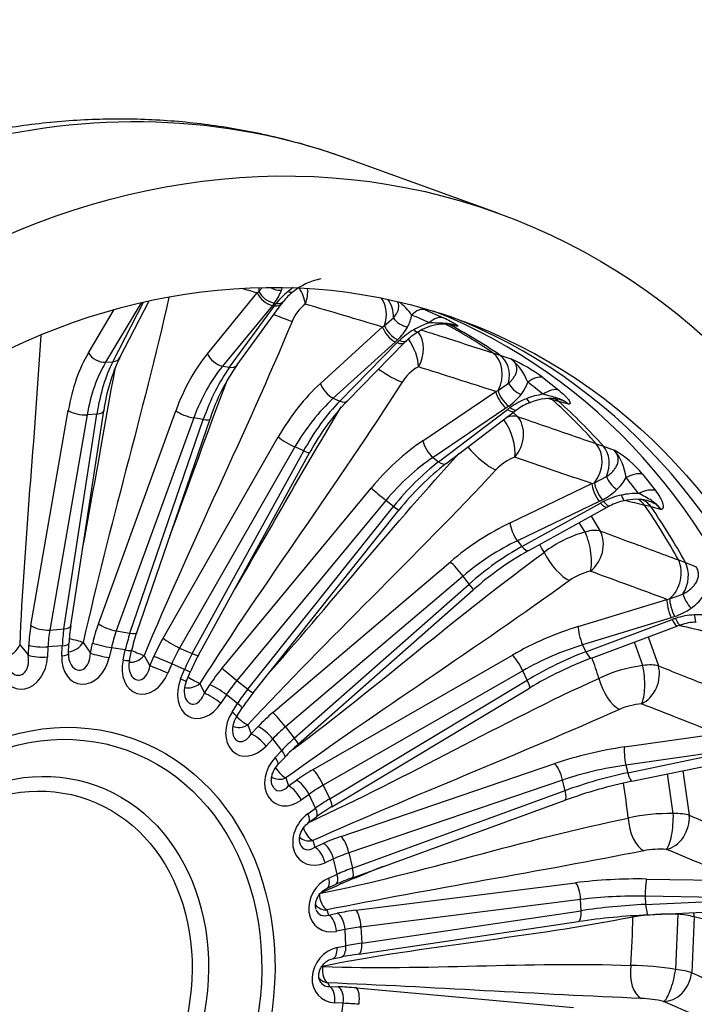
# Model space of a CAD drawing. Header units: millimetres. Extents: x 0 to 2970, y 0 to 2100.
# Tile 10 of 22: x 2062 to 2300, y 619 to 966. Entities that reach past the tile are written whole.
import ezdxf

# ---------------------------------------------------------------- set-up
doc = ezdxf.new("R2010")
doc.units = ezdxf.units.MM
doc.header["$LTSCALE"] = 10
doc.layers.add('CAP630B', color=7, linetype='Continuous')
doc.layers.add('Default', color=7, linetype='Continuous')

# ---------------------------------------------------------------- blocks, each defined once
blk = doc.blocks.new('SE1')
at = {"layer": 'CAP630B', "color": 7, "linetype": 'Continuous'}
for p, q in [((2230.58, 897.49), (2177.81, 916.57)), ((2145.95, 869.38), (2146.55, 869.89)), ((2146.55, 869.89), (2147.55, 871.01)), ((2095.1, 845.17), (2105.9, 866.11)), ((2097.61, 846.67), (2107.86, 866.55)), ((2128.39, 848.01), (2145.95, 869.38)), ((2086.55, 848.36), (2095.6, 863.52)), ((2105.1, 865.93), (2092.58, 844.97)), ((2151.3, 864.99), (2133.74, 843.62)), ((2136.17, 843.22), (2151.95, 864.88)), ((2138.82, 844.04), (2154.6, 865.7)), ((2151.95, 865.82), (2151.3, 864.99)), ((2205.06, 863.49), (2211.49, 860.64)), ((2190.74, 857.87), (2193.86, 860.58)), ((2168.18, 837.54), (2190.03, 857.4)), ((2190.03, 857.4), (2190.74, 857.87)), ((2216.03, 857.71), (2213.51, 858.45)), ((2214.47, 858.28), (2214.84, 858.18)), ((2195.37, 852.94), (2194.55, 852.16)), ((2194.55, 852.16), (2172.7, 832.31)), ((2174.95, 831.31), (2195.14, 851.9)), ((2177.64, 831.42), (2197.84, 852.01)), ((2228.77, 848.31), (2231.31, 847.48)), ((2231.31, 847.48), (2235.15, 846.19)), ((2092.58, 844.97), (2095.1, 845.17)), ((2133.74, 843.62), (2136.17, 843.22)), ((2246.41, 839.6), (2252.01, 835.19)), ((2229.86, 834.7), (2230.67, 835.1)), ((2230.67, 835.1), (2234.39, 837.61)), ((2172.7, 832.31), (2174.95, 831.31)), ((2204.21, 817.4), (2229.86, 834.7)), ((2252.03, 831.18), (2249.81, 831.77)), ((2066.29, 752.33), (2079.45, 828.01)), ((2233.43, 828.82), (2207.79, 811.52)), ((2209.74, 809.98), (2233.95, 828.41)), ((2234.4, 829.51), (2233.43, 828.82)), ((2255.4, 830.27), (2252.03, 831.18)), ((2086.08, 826.47), (2072.93, 750.78)), ((2077.9, 751.19), (2089.55, 826.75)), ((2080.3, 752.37), (2091.95, 827.93)), ((2089.55, 826.75), (2086.08, 826.47)), ((2090.04, 753.01), (2117.29, 827.94)), ((2123.61, 825.38), (2096.35, 750.45)), ((2101.16, 749.65), (2126.96, 824.83)), ((2103.54, 749.96), (2129.33, 825.14)), ((2126.96, 824.83), (2123.61, 825.38)), ((2212.36, 809.34), (2236.57, 827.77)), ((2236.03, 827.36), (2237.51, 825.88)), ((2112.78, 747.95), (2153.34, 818.71)), ((2159.17, 815.21), (2118.61, 744.44)), ((2162.27, 813.84), (2159.17, 815.21)), ((2265.19, 816.33), (2267.71, 815.45)), ((2267.71, 815.45), (2271.54, 814.07)), ((2123.05, 742.48), (2162.27, 813.84)), ((2125.25, 741.95), (2164.46, 813.31)), ((2207.79, 811.52), (2209.74, 809.98)), ((2264.59, 802.6), (2268.84, 804.76)), ((2281.47, 805.62), (2286.02, 799.84)), ((2133.54, 737.36), (2186.02, 800.73)), ((2234.89, 788.47), (2263.69, 802.28)), ((2263.69, 802.28), (2264.59, 802.6)), ((2191.21, 796.39), (2138.73, 733.02)), ((2142.61, 729.98), (2193.91, 794.27)), ((2193.91, 794.27), (2191.21, 796.39)), ((2266.25, 795.99), (2237.45, 782.18)), ((2239.03, 780.16), (2266.67, 795.45)), ((2241.43, 778.72), (2269.07, 794.02)), ((2267.35, 796.55), (2266.25, 795.99)), ((2284.51, 794.08), (2282.23, 794.65)), ((2287.95, 793.2), (2284.51, 794.08)), ((2144.48, 728.65), (2195.79, 792.94)), ((2263.38, 790.87), (2266.62, 785.61)), ((2261.31, 785.24), (2259.25, 788.58)), ((2237.45, 782.18), (2239.03, 780.16)), ((2151.4, 721.71), (2213.89, 774.77)), ((2294.09, 775.43), (2296.59, 774.49)), ((2296.59, 774.49), (2300.38, 773.04)), ((2218.33, 769.76), (2155.84, 716.7)), ((2220.52, 766.97), (2218.33, 769.76)), ((2158.97, 712.71), (2220.52, 766.97)), ((2160.38, 710.62), (2221.92, 764.88)), ((2291.02, 761.77), (2295.71, 763.45)), ((2258.87, 752.02), (2290.06, 761.57)), ((2290.06, 761.57), (2291.02, 761.77)), ((2292.77, 755.5), (2291.57, 755.1)), ((2291.57, 755.1), (2260.39, 745.55)), ((2261.54, 743.14), (2291.88, 754.46)), ((2263.56, 740.91), (2293.91, 752.23)), ((2072.93, 750.78), (2077.9, 751.19)), ((2096.35, 750.45), (2101.16, 749.65)), ((2283.47, 748.34), (2287.06, 738.15)), ((2062.36, 745.61), (2065.4, 741.88)), ((2065.4, 741.88), (2065.56, 745.42)), ((2072.29, 744.86), (2072.14, 741.32)), ((2077.33, 745.27), (2072.29, 744.86)), ((2077.17, 741.73), (2077.33, 745.27)), ((2079.53, 742.46), (2079.69, 746)), ((2084.69, 746.41), (2087.24, 742.64)), ((2087.24, 742.64), (2088.03, 746.16)), ((2260.39, 745.55), (2261.54, 743.14)), ((2281.55, 738.24), (2278.63, 746.53)), ((2094.63, 744.57), (2093.84, 741.06)), ((2099.51, 743.77), (2094.63, 744.57)), ((2098.72, 740.25), (2099.51, 743.77)), ((2100.96, 740.11), (2101.75, 743.62)), ((2106.12, 741.81), (2108.2, 738.12)), ((2108.2, 738.12), (2109.59, 741.46)), ((2118.61, 744.44), (2123.05, 742.48)), ((2165.58, 701.69), (2235.75, 741.98)), ((2115.87, 738.88), (2114.48, 735.54)), ((2120.37, 736.89), (2115.87, 738.88)), ((2118.98, 733.55), (2120.37, 736.89)), ((2120.96, 732.58), (2122.35, 735.92)), ((2239.35, 736.46), (2169.17, 696.18)), ((2240.93, 733.14), (2239.35, 736.46)), ((2125.71, 732.01), (2127.34, 728.51)), ((2127.34, 728.51), (2129.27, 731.52)), ((2138.73, 733.02), (2142.61, 729.98)), ((2171.44, 691.41), (2240.93, 733.14)), ((2135.07, 728.03), (2133.14, 725.01)), ((2139, 724.94), (2135.07, 728.03)), ((2172.21, 688.62), (2241.7, 730.35)), ((2137.07, 721.93), (2139, 724.94)), ((2138.64, 720.18), (2140.57, 723.2)), ((2142.59, 717.43), (2143.85, 714.24)), ((2143.85, 714.24), (2146.23, 716.79)), ((2155.84, 716.7), (2158.97, 712.71)), ((2275.12, 709.63), (2307.8, 714.33)), ((2151.41, 712.49), (2149.02, 709.93)), ((2154.59, 708.44), (2151.41, 712.49)), ((2152.2, 705.88), (2154.59, 708.44)), ((2308.29, 707.95), (2275.61, 703.25)), ((2276.27, 700.55), (2308.47, 707.23)), ((2153.22, 703.43), (2155.6, 705.98)), ((2175.46, 678.16), (2250.63, 703.78)), ((2277.76, 697.55), (2309.96, 704.23)), ((2275.61, 703.25), (2276.27, 700.55)), ((2292.32, 686.19), (2290.33, 700.15)), ((2295.71, 701.27), (2297.94, 685.59)), ((2156.04, 698.72), (2156.98, 695.92)), ((2156.98, 695.92), (2159.72, 697.91)), ((2253.34, 697.97), (2178.16, 672.36)), ((2254.24, 694.26), (2253.34, 697.97)), ((2164.15, 692.94), (2161.42, 690.95)), ((2166.45, 688.11), (2164.15, 692.94)), ((2169.17, 696.18), (2171.44, 691.41)), ((2179.46, 667.03), (2254.24, 694.26)), ((2179.43, 663.64), (2254.22, 690.87)), ((2163.71, 686.12), (2166.45, 688.11)), ((2164.01, 683.03), (2166.75, 685.02)), ((2165.46, 676.69), (2166.18, 674.36)), ((2166.18, 674.36), (2169.15, 675.69)), ((2178.16, 672.36), (2179.46, 667.03)), ((2172.75, 670.24), (2169.79, 668.91)), ((2174.07, 664.84), (2172.75, 670.24)), ((2171.1, 663.51), (2174.07, 664.84)), ((2180.61, 652.17), (2257.89, 661.85)), ((2282.93, 663.17), (2316.15, 662.64)), ((2170.51, 659.9), (2173.48, 661.23)), ((2259.69, 655.96), (2182.41, 646.28)), ((2259.88, 652.01), (2259.69, 655.96)), ((2282.45, 657.11), (2282.59, 654.25)), ((2315.68, 656.58), (2282.45, 657.11)), ((2282.59, 654.25), (2315.71, 655.82)), ((2170.45, 652.3), (2171.04, 650.5)), ((2182.68, 640.62), (2259.88, 652.01)), ((2283.39, 650.53), (2316.52, 652.11)), ((2171.04, 650.5), (2174.11, 651.12)), ((2181.7, 636.78), (2258.9, 648.18)), ((2293.15, 631.35), (2294, 650.77)), ((2299.64, 649.82), (2298.78, 630.21)), ((2176.84, 645.39), (2173.77, 644.77)), ((2177.11, 639.65), (2176.84, 645.39)), ((2182.41, 646.28), (2182.68, 640.62)), ((2174.04, 639.03), (2177.11, 639.65)), ((2172.39, 635.08), (2175.46, 635.7)), ((2170.78, 626.63), (2171.34, 625.38)), ((2171.34, 625.38), (2174.38, 625.26)), ((2180.81, 624.83), (2257.21, 618.02)), ((2176.22, 619.46), (2173.19, 619.58)), ((2175.44, 613.63), (2176.22, 619.46))]:
    blk.add_line(p, q, dxfattribs=at)
for centre, radius, start, end in [((2172.06, 853.59), 21.05, 100.3002, 129.8071), ((2138.32, 876.34), 17.22, 322.3511, 339.5432), ((2173.57, 848.78), 26.97, 128.3655, 141.1011), ((2146.15, 873.5), 8.89, 339.0242, 344.471), ((2168.82, 855.98), 17.17, 126.5722, 142.8083), ((2175.16, 846.93), 29.41, 124.2366, 128.5476), ((2160.83, 861.32), 7.61, 138.5902, 144.8549), ((2185.11, 851.48), 18.22, 33.7419, 53.4873), ((2170.68, 851.23), 23.17, 141.324, 143.9179), ((2171.42, 854.12), 14.23, 127.0441, 158.4887), ((2140.49, 706.53), 169.73, 67.6367, 68.0119), ((2188.91, 863.13), 11.45, 329.881, 352.2857), ((2181.39, 867.33), 20.06, 314.1698, 330.2975), ((2214.98, 832.19), 27.97, 119.9661, 132.881), ((2215.03, 832.27), 27.92, 107.8525, 120.1407), ((2212.01, 841.31), 17.15, 81.7566, 123.0608), ((2213.34, 834.04), 25.49, 133.0051, 135.5344), ((2203.96, 846.19), 8.44, 130.3016, 136.4851), ((2210.67, 840.49), 17.17, 117.7675, 134.9977), ((2153.56, 819.56), 62.18, 154.1492, 172.2606), ((2211.53, 792.93), 58.26, 53.2299, 66.0808), ((2224, 831.88), 18.14, 19.6777, 52.0634), ((2197.91, 802.55), 72.2, 144.9296, 161.7731), ((2210.34, 829.5), 15.88, 118.9987, 147.8782), ((2227.76, 842.43), 14.04, 321.4544, 341.5713), ((2221.37, 847.42), 22.15, 306.04, 321.6543), ((2250.88, 806.04), 28.06, 111.3695, 124.7027), ((2250.25, 807.88), 26.12, 98.2428, 111.5439), ((2248.81, 815.56), 16.68, 77.8255, 113.7951), ((-3855.49, -23089.88), 24688.46, 75.682586, 75.686737), ((2237.78, 773.8), 83.29, 136.2222, 151.6771), ((2250.2, 807.06), 26.83, 124.7461, 127.275), ((2242.1, 820.75), 8.93, 122.0347, 128.2425), ((2247.72, 814.6), 17.17, 109.1574, 127.0178), ((2242.92, 794.97), 17.8, 110.9355, 137.0058), ((2253.61, 782.92), 35.94, 39.1619, 60.0751), ((2257.13, 802.13), 18.72, 7.0284, 39.6514), ((2271.04, 733.45), 95.93, 127.7151, 141.6737), ((2261.49, 811.97), 16.09, 313.1082, 332.0189), ((2256.4, 817.32), 23.48, 297.8042, 313.2682), ((2280, 771.37), 27.53, 102.5054, 116.4098), ((2279.39, 774.38), 24.45, 88.3497, 102.6407), ((2279.91, 771.52), 27.35, 116.3863, 118.9566), ((2274.1, 785.2), 10.15, 114.0378, 119.7104), ((2278.11, 779.74), 16.8, 100.2901, 118.8943), ((2279.18, 780.77), 16.01, 76.383, 104.724), ((2272.06, 745.38), 41.28, 105.0966, 127.544), ((2295.89, 681.3), 111.62, 119.2059, 131.5075), ((2267.62, 751.64), 20.35, 102.7895, 125.622), ((2288.52, 772.97), 17.64, 304.7753, 322.9932), ((2284.76, 778.28), 24.15, 289.3584, 304.9073), ((2301.26, 729.49), 26.68, 93.3533, 107.901), ((2301.09, 733.29), 22.88, 78.1707, 93.4789), ((2138.63, 743.49), 58.99, 171.345, 177.5593), ((2301.41, 728.91), 27.27, 107.8228, 110.4609), ((2297.47, 743.08), 9.81, 105.3049, 111.2997), ((2300.59, 737.31), 16.24, 91.1487, 110.5284), ((2160.65, 730.43), 60.36, 161.1228, 167.3774), ((2085.71, 741.87), 6.21, 174.5436, 212.1777), ((2179.83, 711.98), 62.27, 151.2342, 157.3945), ((2107.69, 738.24), 6.98, 164.4921, 206.4447), ((2310.6, 615.55), 133.89, 110.5681, 120.9714), ((2287.45, 689.38), 49.22, 96.8787, 115.637), ((2127.64, 729.36), 7.42, 154.295, 201.0447), ((2195.06, 688.26), 64.72, 141.3944, 147.3376), ((2283.09, 700.53), 24.35, 94.5544, 113.5426), ((2144.93, 715.73), 7.71, 144.6798, 195.3521), ((2205.54, 659.31), 68.36, 131.3566, 136.9351), ((2312.64, 529.67), 171.46, 101.7351, 109.9204), ((2210.66, 624.42), 74.84, 120.916, 125.9284), ((2290.77, 622.3), 63.91, 88.6103, 102.9496), ((2287.81, 641.88), 31.79, 86.2628, 100.6909), ((2209.5, 580.69), 88.23, 109.9261, 114.0995), ((2295.21, 399.18), 251.63, 92.6915, 98.2952), ((2291.42, 562.17), 88.64, 88.3272, 98.6384), ((2292.78, 626.3), 24.5, 73.7443, 87.1348), ((2199.23, 517), 121.06, 98.3258, 101.326), ((2276.53, 533.8), 98.96, 80.3325, 89.525), ((2278.57, 571.61), 49.6, 77.9597, 87.1427)]:
    blk.add_arc(centre, radius, start, end, dxfattribs=at)
for centre, major_axis, ratio, start_param, end_param in [((2070.72, 620.33), (107.09, 296.24), 0.827748, 0, 3.141593), ((5835.84, -686.32), (-5372.11, 1865.54), 0.06405, -0.791629, -0.790163), ((2138.51, 870.51), (-2.68, -9.63), 0.800227, 1.727256, 1.863761), ((2150.56, 869.58), (4, -3), 0.589872, 3.965182, 5.452362), ((2153.06, 874.08), (4.71, -1.67), 0.719135, 4.428074, 5.251466), ((2155.44, 873.69), (-3.12, 3.91), 0.388821, 2.437613, 3.149795), ((2155.56, 868.72), (5.74, -8.19), 0.562984, 0.817252, 1.484634), ((2155.56, 868.72), (2.84, 9.59), 0.795459, 4.608141, 5.171353), ((2149.91, 868.75), (3.86, -3.18), 0.561959, 3.948293, 5.478046), ((2151.2, 869.48), (-3.9, 3.12), 0.570554, 2.328945, 3.148626), ((2183.23, 860.5), (-2.85, -9.58), 0.795493, 1.532798, 2.609531), ((2185.71, 859.74), (2.99, 9.54), 0.796012, 5.04236, 5.808178), ((2109.48, 606.32), (93.47, 258.55), 0.827748, 3.164791, 6.259987), ((2150.56, 868.65), (-4.04, 2.94), 0.598029, 2.302502, 3.141593), ((5814.38, -753.79), (-5341.95, 1960.29), 0.064561, -0.80169, -0.794744), ((2201.83, 855.1), (3.48, 8.3), 0.550225, 0.054401, 0.929393), ((2116.39, 603.82), (-93.52, -258.71), 0.827748, 0.016577, 3.125015), ((2150.89, 862.58), (9.23, -3.85), 0.032399, -1.45785, -0.647299), ((2197.94, 861), (4.37, -2.42), 0.633078, 3.974283, 5.23938), ((1994.67, 659.48), (273.7, 142.78), 0.606188, 0.434618, 0.466156), ((2208.05, 852.35), (3.8, 8.16), 0.569876, 0.076378, 0.95137), ((2193.67, 855.77), (3.36, -3.7), 0.469965, 3.893212, 5.422966), ((2194.49, 856.55), (3.52, -3.55), 0.498119, 3.91465, 5.40183), ((2200.14, 860.03), (-2.5, 4.33), 0.299486, 2.364444, 3.148743), ((2196.32, 848.48), (3.04, 9.53), 0.791997, 4.415221, 5.785225), ((2093.32, 612.16), (93.19, 257.78), 0.827748, 6.074045, 6.160272), ((2095.62, 611.33), (93.23, 257.91), 0.827748, 6.073167, 6.168215), ((2195.08, 856.29), (-3.41, 3.66), 0.478609, 2.275188, 3.148358), ((2196.32, 848.48), (4.64, -8.86), 0.485062, 0.730924, 1.862906), ((2194.27, 855.51), (-3.57, 3.5), 0.506394, 2.253448, 3.141593), ((2109.75, 806.86), (-5.3, 54.75), 0.568203, 0.65729, 1.119727), ((2090.65, 848.75), (4.29, -2.56), 0.651837, 3.987157, 5.516911), ((2093.16, 848.96), (-4.44, 2.29), 0.685973, 2.333827, 3.141593), ((2145.54, 806.29), (8.62, 54.32), 0.598021, 0.794881, 1.257317), ((2132.35, 847.38), (3.86, -3.18), 0.561959, 3.948293, 5.478046), ((2224.02, 839.63), (-3.05, -9.52), 0.792093, 1.339844, 2.901225), ((2226.5, 838.82), (3.18, 9.48), 0.793627, 4.848868, 6.053351), ((2113.85, 807.25), (-4.9, 49.76), 0.57252, 0.656275, 1.118711), ((2112.53, 807.15), (-3.32, 49.89), 0.477114, 0.673069, 1.135505), ((2149.5, 805.66), (7.8, 49.39), 0.602355, 0.794397, 1.256833), ((2148.22, 805.87), (8.5, 49.27), 0.506924, 0.802351, 1.264788), ((2134.78, 846.98), (-4.04, 2.94), 0.598029, 2.302502, 3.141593), ((2190.57, 843.03), (8.42, -5.39), 0.148156, 4.568302, 5.651779), ((5781.69, -816.28), (-5296.04, 2048.19), 0.062794, -0.811686, -0.80474), ((2241.83, 831.99), (5.41, 7.19), 0.533078, 0.191941, 1.066933), ((2179.53, 797.06), (22.39, 50.24), 0.603542, 0.941809, 1.404246), ((2171.83, 835.92), (3.36, -3.7), 0.469965, 3.893212, 5.422966), ((2233.99, 832.84), (2.97, -4.02), 0.407049, 3.849868, 5.337049), ((2238.33, 837.01), (3.95, -3.06), 0.540792, 3.940463, 5.205561), ((1996.3, 658.49), (291.16, 121.05), 0.643401, 0.330067, 0.361605), ((2247.25, 827.73), (5.71, 6.96), 0.549077, 0.214757, 1.089749), ((2183.17, 795.43), (20.37, 45.66), 0.607879, 0.941998, 1.404434), ((2233.02, 832.15), (2.8, -4.15), 0.379878, 3.824529, 5.354283), ((2240.25, 835.5), (-1.82, 4.66), 0.218501, 2.279407, 3.145439), ((2244.29, 823.7), (-2.49, -9.69), 0.848699, 2.737191, 2.85994), ((2093.32, 612.16), (93.19, 257.78), 0.827748, 5.864606, 5.957897), ((2246.47, 823.12), (-2.64, -9.65), 0.85025, 2.750906, 3.011237), ((2083.54, 828.41), (4.93, -0.86), 0.358668, 3.795088, 5.314647), ((2181.99, 795.96), (20.12, 45.77), 0.512443, 0.938899, 1.401336), ((2174.07, 834.92), (-3.57, 3.5), 0.506394, 2.253448, 3.141593), ((2233.54, 831.74), (-3.03, 3.98), 0.415072, 2.189919, 3.141593), ((2234.5, 832.44), (-2.85, 4.11), 0.388201, 2.207648, 3.148479), ((2095.62, 611.33), (93.23, 257.91), 0.827748, 5.863728, 5.958775), ((2087.01, 828.69), (-4.94, 0.76), 0.36999, 2.166083, 3.139956), ((2121.25, 827.32), (4.7, -1.71), 0.247315, 3.805714, 5.325272), ((2124.61, 826.76), (-4.73, 1.62), 0.259279, 2.179052, 3.140093), ((2231.49, 818.3), (3.45, -9.39), 0.412448, 0.63612, 2.181283), ((2231.49, 818.3), (7.37, 6.76), 0.514887, 0.298054, 0.8748), ((2231.49, 818.3), (3.24, 9.46), 0.79002, 4.223268, 5.860052), ((2156.98, 817.09), (4.34, -2.49), 0.132598, 3.795241, 5.314799), ((2210.24, 779.57), (34.5, 42.83), 0.584514, 1.085081, 1.547517), ((2207.37, 814.85), (2.8, -4.15), 0.379878, 3.824529, 5.354283), ((2224.83, 813.82), (7.31, -6.82), 0.257437, 4.24726, 5.688712), ((2259.11, 808.82), (-3.25, -9.46), 0.790175, 1.147835, 2.709216), ((2261.58, 807.96), (-3.37, -9.42), 0.792669, 1.514388, 2.718871), ((2160.08, 815.72), (-4.38, 2.41), 0.144681, 2.170716, 3.141593), ((2213.41, 777.02), (31.42, 38.9), 0.588839, 1.085886, 1.548322), ((5739.23, -871.08), (-5236.25, 2125.71), 0.058773, -0.821378, -0.814432), ((2212.38, 777.83), (30.46, 39.65), 0.493421, 1.072616, 1.535053), ((2209.33, 813.32), (-3.03, 3.98), 0.415072, 2.189919, 3.141593), ((2272.47, 803.16), (3.46, -3.61), 0.446308, 3.889606, 5.154704), ((2275.74, 799.12), (6.95, 5.71), 0.49218, 0.316929, 1.19192), ((1997.69, 657.11), (306.18, 95.64), 0.678637, 0.236798, 0.268336), ((2189.18, 798.18), (3.85, -3.19), 0.01953, 3.765089, 5.284648), ((2266.23, 798.93), (2.16, -4.51), 0.295633, 3.743866, 5.27362), ((2267.33, 799.49), (2.36, -4.41), 0.320644, 3.772683, 5.259863), ((2280.14, 793.53), (7.19, 5.41), 0.504733, 0.338517, 1.213509), ((2274.02, 801.18), (-1.08, 4.88), 0.149404, 2.183773, 3.148422), ((2277.76, 787.37), (-2.51, -9.68), 0.844832, 2.53026, 3.062658), ((2191.88, 796.06), (-3.91, 3.12), 0.031204, 2.142595, 3.141593), ((2266.65, 798.39), (-2.42, 4.37), 0.328055, 2.113842, 3.141593), ((2267.74, 798.96), (-2.22, 4.48), 0.30328, 2.128008, 3.148954), ((2275.53, 787.93), (-2.37, -9.71), 0.842323, 2.518188, 2.880296), ((2093.32, 612.16), (93.19, 257.78), 0.827748, 5.655166, 5.748458), ((2095.62, 611.33), (93.23, 257.91), 0.827748, 5.654288, 5.749335), ((2236.34, 754.58), (-43.89, -33.16), 0.541798, 4.354542, 4.816979), ((2237.42, 785.12), (2.16, -4.51), 0.295633, 3.743866, 5.27362), ((2259.53, 779.51), (8.71, 4.92), 0.457273, 0.409222, 1.118933), ((2259.53, 779.51), (2.16, -9.76), 0.348315, 0.533699, 2.118891), ((2259.53, 779.51), (3.45, 9.39), 0.789616, 4.031728, 5.668511), ((2238.88, 751.23), (39.96, 30.07), 0.546104, 1.214152, 1.676588), ((2238.05, 752.29), (-38.73, -31.63), 0.450714, 4.3358, 4.798236), ((2239.01, 783.1), (-2.42, 4.37), 0.328055, 2.113842, 3.141593), ((2061.44, 623.68), (86.72, 239.91), 0.827748, -0.615515, -0.601453), ((2252.18, 776.21), (5.88, -8.09), 0.355468, 4.229349, 5.747785), ((2216.43, 771.42), (3.24, -3.81), 0.086946, 1.047728, 2.567287), ((2286.95, 769.42), (-3.46, -9.38), 0.789825, 0.95622, 2.517601), ((2289.4, 768.5), (-3.56, -9.34), 0.793179, 1.321582, 2.526065), ((5688.82, -915.79), (-5164.92, 2189.73), 0.052553, -0.830513, -0.823568), ((2218.62, 768.63), (-3.31, 3.75), 0.076192, 3.141593, 4.187792), ((2298.86, 760.93), (2.89, -4.08), 0.353758, 3.824403, 5.089501), ((2291.85, 757.56), (1.46, -4.78), 0.220913, 3.652472, 5.182226), ((2293.05, 757.95), (1.68, -4.71), 0.242679, 3.684404, 5.171584), ((2299.98, 758.57), (-0.28, 4.99), 0.095217, 2.079078, 3.148834), ((2085.58, 738.87), (-3.37, 34.84), 0.568203, 1.119727, 1.327011), ((2070.39, 752.73), (4.93, -0.86), 0.358668, 3.795088, 5.314647), ((2075.36, 753.13), (-4.94, 0.76), 0.36999, 2.166083, 3.141593), ((2108.01, 739.23), (5.49, 34.57), 0.598021, 1.257317, 1.464602), ((2094, 752.38), (4.7, -1.71), 0.247315, 3.805714, 5.325272), ((2256.68, 723.2), (-50.23, -22.42), 0.477304, 4.459809, 4.922246), ((2260.67, 748), (1.46, -4.78), 0.220913, 3.652472, 5.182226), ((2292.16, 756.92), (-1.75, 4.68), 0.249146, 2.026553, 3.141593), ((2293.34, 757.33), (-1.53, 4.76), 0.227558, 2.037531, 3.149333), ((2089.68, 739.26), (-2.97, 29.86), 0.575397, 1.118018, 1.325302), ((2091.6, 739.42), (-1.96, 29.94), 0.474213, 1.135861, 1.343145), ((2111.97, 738.6), (4.66, 29.64), 0.605244, 1.256503, 1.463787), ((2113.83, 738.29), (5.11, 29.56), 0.504031, 1.264956, 1.47224), ((2098.81, 751.58), (-4.73, 1.62), 0.259279, 2.179052, 3.141593), ((2058.26, 745.21), (3.88, 3.16), 0.626998, 4.02911, 5.467059), ((2069.65, 745.81), (5, -0.22), 0.198241, 3.759102, 5.277538), ((2074.69, 746.22), (-5, 0.22), 0.198241, 2.135946, 3.140244), ((2080.73, 747.04), (4.14, 2.8), 0.676181, 4.022563, 5.337958), ((2080.73, 747.04), (4.88, -1.1), 0.084773, 0.642723, 1.787361), ((2092, 745.53), (4.88, -1.1), 0.084773, 3.784316, 5.302752), ((2129.45, 734.17), (-14.25, -31.97), 0.603542, 4.545838, 4.753123), ((2116.43, 746.32), (4.34, -2.49), 0.132598, 3.795241, 5.314799), ((2258.48, 719.18), (45.72, 20.27), 0.481593, 1.319551, 1.781987), ((2061.01, 741.83), (-1.55, 6.91), 0.611037, 2.257918, 4.582406), ((2069.5, 742.27), (5, -0.22), 0.198241, 3.759102, 5.277538), ((2085.68, 742.67), (2.79, 10.78), 0.746741, 1.84805, 4.755568), ((2074.54, 742.68), (-5, 0.22), 0.198241, 2.135946, 3.141593), ((2083.04, 743.63), (-0.62, 7.01), 0.593619, 2.340778, 4.518952), ((2091.2, 742.01), (4.88, -1.1), 0.084773, 3.784316, 5.302752), ((2096.87, 744.72), (-4.88, 1.1), 0.084773, 2.16116, 3.140373), ((2102.48, 743.43), (4.36, 2.45), 0.728152, 3.965499, 5.2087), ((2102.48, 743.43), (4.62, -1.92), 0.032399, 4.562395, 5.635887), ((2113.23, 739.83), (4.62, -1.92), 0.032399, 0.975857, 2.494294), ((2133.09, 732.54), (12.23, 27.4), 0.610771, 1.404563, 1.611848), ((2134.81, 731.78), (-12.07, -27.47), 0.509551, 4.542863, 4.750147), ((2120.86, 744.36), (-4.38, 2.41), 0.144681, 2.170716, 3.141593), ((2237.54, 737.96), (2.49, -4.34), 0.182177, 1.115694, 2.635252), ((2257.88, 720.45), (-44.63, -22.56), 0.386229, 4.43899, 4.901427), ((2261.81, 745.59), (-1.75, 4.68), 0.249146, 2.026553, 3.141593), ((2063.65, 740.88), (1.97, 10.84), 0.762262, 1.982266, 4.889784), ((2106.99, 739.14), (3.62, 10.58), 0.740181, 1.717039, 4.624556), ((2096.08, 741.2), (-4.88, 1.1), 0.084773, 2.16116, 3.141593), ((2104.36, 740.09), (0.25, 6.93), 0.584839, 2.411011, 4.444275), ((2111.84, 736.5), (4.62, -1.92), 0.032399, 0.975857, 2.494294), ((2061.44, 623.68), (86.72, 239.91), 0.827748, -0.824954, -0.792578), ((2279.22, 733.8), (0.79, -9.97), 0.295467, 0.424625, 2.009817), ((2279.22, 733.8), (3.66, 9.31), 0.790802, 3.840052, 5.476836), ((2279.22, 733.8), (9.54, 2.99), 0.379674, 0.49784, 1.207552), ((2117.73, 737.84), (-4.62, 1.92), 0.032399, 3.142518, 4.11745), ((2148.95, 723.89), (-21.96, -27.26), 0.584514, 4.68911, 4.896394), ((2136.7, 734.81), (3.85, -3.19), 0.01953, 3.765089, 5.284648), ((2126.66, 730.43), (4.41, 10.26), 0.742682, 1.586574, 4.494092), ((2116.34, 734.5), (-4.62, 1.92), 0.032399, 3.141593, 4.11745), ((2122.54, 734.55), (4.53, 2.12), 0.780638, 3.896626, 5.077593), ((2122.54, 734.55), (4.21, -2.7), 0.148156, 4.592253, 5.651779), ((2132.44, 728.98), (4.21, -2.7), 0.148156, 0.99175, 2.510186), ((2152.12, 721.35), (18.87, 23.32), 0.591723, 1.548872, 1.756156), ((2239.13, 734.64), (-2.57, 4.29), 0.172813, 3.141593, 4.253795), ((2271.43, 731.85), (4.1, -9.12), 0.437962, 4.311591, 5.830027), ((2124.03, 731.39), (1.03, 6.68), 0.585987, 2.447526, 4.359306), ((2130.51, 725.97), (4.21, -2.7), 0.148156, 0.99175, 2.510186), ((2153.62, 720.17), (-18.26, -23.8), 0.490523, 4.676365, 4.883649), ((2140.57, 731.77), (-3.91, 3.12), 0.031204, 2.142595, 3.141593), ((2136.36, 725.89), (-4.21, 2.7), 0.148156, 3.142101, 4.133343), ((5632.72, -948.47), (-5084.98, 2237.62), 0.044229, -0.83881, -0.831865), ((2143.83, 716.94), (5.13, 9.82), 0.754209, 1.454166, 4.361684), ((2134.43, 722.88), (-4.21, 2.7), 0.148156, 3.143481, 4.133343), ((2165.68, 708.87), (-27.93, -21.1), 0.541798, 4.816979, 5.024263), ((2153.93, 718.36), (3.24, -3.81), 0.086946, 1.047728, 2.567287), ((2140.06, 720.79), (4.65, 1.83), 0.831347, 3.808549, 4.941791), ((2140.06, 720.79), (3.66, -3.41), 0.257437, 4.580909, 5.688712), ((2141.19, 717.89), (1.71, 6.3), 0.598339, 2.456464, 4.263691), ((2146.38, 710.88), (3.66, -3.41), 0.257437, 1.028683, 2.54712), ((2148.77, 713.44), (3.66, -3.41), 0.257437, 1.028683, 2.54712), ((2168.22, 705.51), (-24, -18.01), 0.548973, 4.819001, 5.026285), ((2169.43, 703.97), (-23.22, -19), 0.447808, 4.797814, 5.005098), ((2157.07, 714.37), (-3.31, 3.75), 0.076192, 3.141593, 4.187792), ((2151.95, 709.39), (-3.66, 3.41), 0.257437, 3.141593, 4.170276), ((2270.38, 686.78), (-53.79, -11.54), 0.39388, 4.540026, 5.002463), ((2276.09, 705.14), (0.71, -4.95), 0.158984, 3.551644, 5.081397), ((2157.74, 699.24), (5.74, 9.31), 0.774564, 1.316704, 4.224222), ((2149.56, 706.84), (-3.66, 3.41), 0.257437, 3.145102, 4.170276), ((2251.6, 699.29), (1.61, -4.73), 0.262002, 1.201956, 2.721514), ((2154.25, 702.73), (2.94, -4.05), 0.355468, 4.559328, 5.747785), ((2178.9, 689.74), (-31.97, -14.27), 0.477304, -1.360939, -1.153655), ((2167.37, 697.68), (2.49, -4.34), 0.182177, 1.115694, 2.635252), ((2271.34, 682.28), (48.94, 10.35), 0.398162, 1.39968, 1.862116), ((2271, 683.7), (-48.25, -13.16), 0.302814, 4.520907, 4.983344), ((2276.75, 702.44), (-1.02, 4.9), 0.181793, 1.929289, 3.141593), ((2154.25, 702.73), (4.74, 1.6), 0.878061, 3.708223, 4.796337), ((2161.51, 693.89), (2.94, -4.05), 0.355468, 1.087756, 2.606193), ((2061.44, 623.68), (86.72, 239.91), 0.827748, -1.034394, -0.983328), ((2155.1, 700.2), (2.27, 5.82), 0.623259, 2.550409, 4.155637), ((2158.78, 691.91), (2.94, -4.05), 0.355468, 1.087756, 2.606193), ((2180.69, 685.73), (-27.46, -12.11), 0.48445, 4.924489, 5.131774), ((2252.51, 695.57), (-1.71, 4.7), 0.254436, 3.141593, 4.338176), ((2181.57, 683.88), (-26.76, -13.58), 0.383315, -1.382222, -1.174938), ((2169.64, 692.91), (-2.57, 4.29), 0.172813, 3.141593, 4.253795), ((2167.79, 678.12), (6.18, 8.78), 0.80325, 1.16915, 4.076668), ((2161.08, 687.08), (-2.94, 4.05), 0.355468, 3.144956, 4.229349), ((2163.81, 689.06), (-2.94, 4.05), 0.355468, 3.141593, 4.229349), ((2289.7, 683.16), (-0.63, -9.98), 0.256213, 0.310134, 1.895325), ((2289.7, 683.16), (9.94, 1.08), 0.285481, 0.563155, 1.272867), ((2281.73, 682.68), (1.98, -9.8), 0.501316, 4.416838, 5.935274), ((2289.7, 683.16), (3.85, 9.23), 0.793527, 3.647692, 5.284475), ((2164.5, 681.18), (2.05, -4.56), 0.437962, 4.534613, 5.830027), ((2164.5, 681.18), (4.78, 1.48), 0.918739, 3.595981, 4.631832), ((2165.15, 679.07), (2.68, 5.3), 0.662008, -3.742398, -3.674058), ((2188.02, 667.35), (-34.23, -7.34), 0.39388, -1.280723, -1.073438), ((2170.12, 671.2), (2.05, -4.56), 0.437962, 1.169998, 2.688434), ((2176.43, 673.67), (1.61, -4.73), 0.262002, 1.201956, 2.721514), ((2165.15, 679.07), (2.68, 5.3), 0.662008, 2.609127, 4.031027), ((2167.15, 669.87), (2.05, -4.56), 0.437962, 1.169998, 2.688434), ((2188.99, 662.85), (-29.37, -6.16), 0.401013, -1.278627, -1.071342), ((5573.33, -967.67), (-4999.63, 2267.29), 0.03395, -0.845965, -0.839019), ((2189.49, 660.79), (-28.94, -7.95), 0.299899, -1.300249, -1.092965), ((2177.72, 668.34), (-1.71, 4.7), 0.254436, 3.141593, 4.338176), ((2173.53, 654.49), (6.41, 8.33), 0.839104, 1.001319, 3.908837), ((2168.46, 664.46), (-2.05, 4.56), 0.437962, 3.148351, 4.311591), ((2171.43, 665.79), (-2.05, 4.56), 0.437962, 3.161625, 4.311591), ((2276.82, 646.92), (-55.01, -1.03), 0.295181, 4.595719, 5.058156), ((2257.99, 657.07), (0.62, -4.96), 0.322931, 1.305054, 2.824612), ((2283.02, 658.39), (-0.08, -5), 0.112551, 3.443022, 4.972776), ((2171.43, 665.79), (-2.05, 4.56), 0.437962, 3.141593, 3.161625), ((2170.36, 657.08), (0.99, -4.9), 0.501316, 4.416838, 5.935274), ((2276.92, 642.14), (50.02, 0.79), 0.299467, 1.455138, 1.917575), ((2170.36, 657.08), (4.75, 1.56), 0.951603, 3.483752, 4.428151), ((2170.89, 655.45), (2.92, 4.79), 0.714999, 2.613682, 3.880526), ((2192.66, 642.67), (-35.01, -0.65), 0.295181, -1.22503, -1.017746), ((2180.71, 647.39), (0.62, -4.96), 0.322931, 1.305054, 2.824612), ((2258.17, 653.12), (-0.73, 4.95), 0.317495, 3.141593, 4.439618), ((2276.84, 643.65), (-49.87, -3.88), 0.204127, 4.581067, 5.043504), ((2283.15, 655.53), (-0.24, 4.99), 0.128941, 1.823527, 3.141593), ((2171.13, 645.72), (0.99, -4.9), 0.501316, 1.275245, 2.793681), ((2174.2, 646.34), (0.99, -4.9), 0.501316, 1.275245, 2.793681), ((2061.44, 623.68), (86.72, 239.91), 0.827748, 5.039352, 5.107635), ((2291.33, 648.71), (0.14, -10), 0.275568, -4.508301, -4.480072), ((2291.33, 648.71), (-2.33, -9.73), 0.819887, 1.877289, 2.029004), ((2192.75, 637.89), (-30.01, -0.41), 0.302321, -1.223326, -1.016042), ((2174.72, 629.39), (6.24, 8.15), 0.879229, 0.788229, 3.695747), ((2171.4, 639.98), (-0.99, 4.9), 0.501316, 3.153173, 4.416838), ((2174.47, 640.6), (-0.99, 4.9), 0.501316, 3.141593, 4.416838), ((2192.86, 635.7), (-29.92, -2.38), 0.201216, -1.239954, -1.032669), ((2180.97, 641.73), (-0.73, 4.95), 0.317495, 3.141593, 4.439618), ((2171.57, 631.47), (-0.2, -5), 0.542759, 4.542157, 6.060593), ((2171.57, 631.47), (0.99, -4.9), 0.501316, 4.333712, 4.416838), ((2282.63, 630.84), (-0.4, -9.99), 0.542759, 4.542157, 6.060593), ((2290.5, 629.81), (-2.06, -9.79), 0.232268, 0.1918, 1.776991), ((2290.5, 629.81), (9.97, -0.75), 0.178812, 0.606006, 1.315718), ((2171.57, 631.47), (4.55, 2.07), 0.975217, 3.375317, 4.13524), ((2172.08, 630.35), (2.92, 4.42), 0.779438, 2.6436, 3.680198), ((2290.5, 629.81), (4.03, 9.15), 0.797671, 3.45409, 5.090874), ((2170.55, 620.53), (-0.2, -5), 0.542759, 1.400564, 2.919), ((2192.61, 616.78), (-34.55, 5.67), 0.185512, -1.192239, -0.984955), ((2173.58, 620.41), (-0.2, -5), 0.542759, 1.400564, 2.919), ((2180.02, 619.99), (-0.44, -4.98), 0.362301, 1.421771, 2.941329), ((2191.81, 611.93), (-29.6, 5.01), 0.192677, -1.191064, -0.983779), ((5513.22, -972.54), (-4912.4, 2277.36), 0.021934, -0.851633, -0.844688)]:
    blk.add_ellipse(centre, major_axis=major_axis, ratio=ratio, start_param=start_param, end_param=end_param, dxfattribs=at)
for centre, major_axis in [((2123.49, 601.25), (107.09, 296.24)), ((2123.49, 601.25), (93.52, 258.71)), ((2069.35, 620.82), (33.15, 91.69)), ((2068.59, 621.1), (31.59, 87.37)), ((2062.9, 623.16), (-26.36, -72.91)), ((2061.94, 623.5), (24.45, 67.63))]:
    blk.add_ellipse(centre, major_axis=major_axis, ratio=0.827748, dxfattribs=at)
for points, knots in [([(2178.01, 916.44), (2176.69, 916.93), (2172.52, 918.5), (2164.43, 921.02), (2154.41, 923.75), (2144.17, 926.03), (2133.85, 927.85), (2123.44, 929.22), (2112.94, 930.13), (2102.38, 930.58), (2091.78, 930.57), (2081.14, 930.09), (2070.48, 929.15), (2059.82, 927.75), (2049.17, 925.89), (2038.55, 923.58), (2027.97, 920.8), (2017.46, 917.58), (2007.02, 913.9), (1996.67, 909.78), (1986.43, 905.23), (1976.31, 900.24), (1966.34, 894.83), (1956.52, 889.01), (1946.86, 882.77), (1937.4, 876.14), (1928.13, 869.12), (1919.08, 861.73), (1910.26, 853.97), (1901.68, 845.85), (1893.35, 837.4), (1885.29, 828.62), (1877.51, 819.52), (1870.02, 810.13), (1862.83, 800.45), (1855.96, 790.49), (1849.41, 780.29), (1843.19, 769.84), (1837.31, 759.17), (1831.79, 748.29), (1826.62, 737.21), (1821.82, 725.96), (1817.39, 714.55), (1813.34, 703), (1809.68, 691.33), (1806.41, 679.54), (1803.54, 667.66), (1801.07, 655.71), (1799, 643.71), (1797.34, 631.66), (1796.1, 619.6), (1795.26, 607.53), (1794.85, 595.48), (1794.85, 583.47), (1795.27, 571.5), (1796.11, 559.61), (1797.36, 547.81), (1799.03, 536.11), (1801.11, 524.53), (1803.61, 513.1), (1806.51, 501.84), (1809.82, 490.75), (1813.52, 479.85), (1817.62, 469.17), (1822.11, 458.72), (1826.97, 448.52), (1832.2, 438.58), (1837.8, 428.92), (1843.75, 419.56), (1850.05, 410.5), (1856.68, 401.77), (1863.63, 393.37), (1870.89, 385.32), (1878.45, 377.63), (1886.29, 370.32), (1894.41, 363.38), (1902.78, 356.83), (1911.41, 350.69), (1920.27, 344.95), (1929.34, 339.63), (1938.64, 334.72), (1948.06, 330.29), (1956.6, 326.67), (1961.49, 324.91), (1963.65, 324.14)], [0, 0, 0, 0, 0.004404, 0.016452, 0.0285, 0.040549, 0.052604, 0.064667, 0.076741, 0.088829, 0.100934, 0.113056, 0.125199, 0.137364, 0.149551, 0.161762, 0.173997, 0.186256, 0.198539, 0.210846, 0.223174, 0.235525, 0.247895, 0.260285, 0.272692, 0.285116, 0.297553, 0.310004, 0.322467, 0.33494, 0.347422, 0.359911, 0.372408, 0.38491, 0.397417, 0.409928, 0.422443, 0.434961, 0.447481, 0.460004, 0.472528, 0.485054, 0.497582, 0.510111, 0.522641, 0.535172, 0.547703, 0.560236, 0.572768, 0.585301, 0.597833, 0.610365, 0.622895, 0.635424, 0.64795, 0.660472, 0.672989, 0.685501, 0.698007, 0.710503, 0.72299, 0.735466, 0.747929, 0.760377, 0.772809, 0.785222, 0.797616, 0.809989, 0.822339, 0.834666, 0.846968, 0.859245, 0.871496, 0.883722, 0.895923, 0.9081, 0.920253, 0.932385, 0.944497, 0.956592, 0.968671, 0.980739, 0.992796, 1, 1, 1, 1]), ([(2193.86, 860.58), (2194.41, 861.2), (2194.86, 861.84), (2195.35, 862.83), (2195.48, 863.17), (2195.67, 863.84), (2195.72, 864.18), (2195.73, 864.87), (2195.69, 865.2), (2195.53, 865.69), (2195.46, 865.86), (2195.33, 866.1), (2195.28, 866.18), (2195.23, 866.26)], [0, 0, 0, 0, 0.25, 0.25, 0.375, 0.375, 0.5, 0.5, 0.625, 0.625, 0.6875, 0.6875, 0.719375, 0.719375, 0.719375, 0.719375]), ([(2211.49, 860.64), (2212.36, 860.24), (2213.14, 859.85), (2214.18, 859.31), (2214.5, 859.14), (2215.08, 858.81), (2215.34, 858.66), (2215.78, 858.38), (2215.97, 858.25), (2216.19, 858.08), (2216.26, 858.03), (2216.36, 857.93), (2216.4, 857.89), (2216.46, 857.81), (2216.47, 857.78), (2216.47, 857.73), (2216.46, 857.71), (2216.4, 857.68), (2216.35, 857.67), (2216.25, 857.68), (2216.21, 857.68), (2216.13, 857.69), (2216.08, 857.7), (2216.03, 857.71)], [0, 0, 0, 0, 0.25, 0.25, 0.375, 0.375, 0.5, 0.5, 0.625, 0.625, 0.6875, 0.6875, 0.75, 0.75, 0.8125, 0.8125, 0.875, 0.875, 0.9375, 0.9375, 0.96875, 0.96875, 1, 1, 1, 1]), ([(2203.82, 856.3), (2206.18, 855.55), (2208.54, 854.79), (2210.91, 854.03), (2216.86, 852.13), (2222.82, 850.22), (2228.77, 848.31)], [0.1014793, 0.1014793, 0.1014793, 0.1014793, 0.3565195, 0.3565195, 0.3565195, 1, 1, 1, 1]), ([(2216.03, 857.71), (2215.72, 857.88), (2215.39, 858.03), (2214.69, 858.26), (2214.33, 858.35), (2213.59, 858.49), (2213.22, 858.54), (2212.46, 858.61), (2212.08, 858.64), (2210.89, 858.71), (2210.07, 858.74), (2208.32, 858.8), (2207.42, 858.82), (2206.47, 858.85)], [0, 0, 0, 0, 0.125, 0.125, 0.25, 0.25, 0.375, 0.375, 0.5, 0.5, 0.75, 0.75, 1, 1, 1, 1]), ([(2234.39, 837.61), (2234.73, 837.92), (2235.05, 838.23), (2235.64, 838.87), (2235.91, 839.2), (2236.39, 839.89), (2236.6, 840.24), (2236.94, 840.98), (2237.08, 841.35), (2237.25, 842.12), (2237.29, 842.51), (2237.25, 843.1), (2237.23, 843.29), (2237.14, 843.69), (2237.08, 843.89), (2236.92, 844.28), (2236.82, 844.47), (2236.59, 844.84), (2236.45, 845.03), (2236.14, 845.38), (2235.96, 845.56), (2235.58, 845.88), (2235.38, 846.04), (2235.15, 846.19)], [0, 0, 0, 0, 0.125, 0.125, 0.25, 0.25, 0.375, 0.375, 0.5, 0.5, 0.625, 0.625, 0.6875, 0.6875, 0.75, 0.75, 0.8125, 0.8125, 0.875, 0.875, 0.9375, 0.9375, 1, 1, 1, 1]), ([(2252.01, 835.19), (2252.77, 834.57), (2253.44, 833.98), (2254.3, 833.13), (2254.57, 832.85), (2255.04, 832.33), (2255.24, 832.09), (2255.58, 831.63), (2255.72, 831.41), (2255.87, 831.12), (2255.91, 831.02), (2255.96, 830.85), (2255.98, 830.77), (2255.99, 830.63), (2255.99, 830.56), (2255.95, 830.45), (2255.92, 830.4), (2255.83, 830.32), (2255.77, 830.29), (2255.65, 830.27), (2255.61, 830.26), (2255.51, 830.26), (2255.46, 830.26), (2255.4, 830.27)], [0, 0, 0, 0, 0.25, 0.25, 0.375, 0.375, 0.5, 0.5, 0.625, 0.625, 0.6875, 0.6875, 0.75, 0.75, 0.8125, 0.8125, 0.875, 0.875, 0.9375, 0.9375, 0.96875, 0.96875, 1, 1, 1, 1]), ([(2255.4, 830.27), (2255.15, 830.52), (2254.86, 830.76), (2254.24, 831.18), (2253.92, 831.36), (2253.25, 831.69), (2252.91, 831.84), (2252.2, 832.11), (2251.84, 832.23), (2250.73, 832.6), (2249.95, 832.83), (2248.29, 833.28), (2247.42, 833.51), (2246.51, 833.72)], [0, 0, 0, 0, 0.125, 0.125, 0.25, 0.25, 0.375, 0.375, 0.5, 0.5, 0.75, 0.75, 1, 1, 1, 1]), ([(2255.4, 830.27), (2255.05, 830.6), (2254.64, 830.9), (2253.94, 831.28), (2253.69, 831.4), (2253.17, 831.61), (2252.9, 831.71), (2252.53, 831.83), (2252.44, 831.85), (2252.34, 831.88)], [0, 0, 0, 0, 0.125, 0.125, 0.1875, 0.1875, 0.25, 0.25, 0.2710964, 0.2710964, 0.2710964, 0.2710964]), ([(2237.51, 825.88), (2240.8, 824.74), (2244.09, 823.61), (2247.38, 822.48), (2253.32, 820.43), (2259.25, 818.38), (2265.19, 816.33)], [0, 0, 0, 0, 0.356519, 0.356519, 0.356519, 1, 1, 1, 1]), ([(2268.84, 804.76), (2269.24, 805.04), (2269.63, 805.33), (2270.36, 805.94), (2270.7, 806.26), (2271.33, 806.94), (2271.62, 807.3), (2272.13, 808.05), (2272.35, 808.44), (2272.7, 809.26), (2272.82, 809.68), (2272.92, 810.33), (2272.94, 810.55), (2272.94, 811), (2272.92, 811.23), (2272.85, 811.68), (2272.8, 811.91), (2272.65, 812.36), (2272.56, 812.59), (2272.33, 813.03), (2272.2, 813.25), (2271.89, 813.67), (2271.72, 813.87), (2271.54, 814.07)], [0, 0, 0, 0, 0.125, 0.125, 0.25, 0.25, 0.375, 0.375, 0.5, 0.5, 0.625, 0.625, 0.6875, 0.6875, 0.75, 0.75, 0.8125, 0.8125, 0.875, 0.875, 0.9375, 0.9375, 1, 1, 1, 1]), ([(2287.95, 793.2), (2287.76, 793.53), (2287.53, 793.84), (2287.02, 794.43), (2286.75, 794.7), (2286.18, 795.2), (2285.88, 795.44), (2285.27, 795.89), (2284.95, 796.11), (2283.96, 796.76), (2283.26, 797.18), (2281.74, 798.01), (2280.94, 798.42), (2280.1, 798.83)], [0, 0, 0, 0, 0.125, 0.125, 0.25, 0.25, 0.375, 0.375, 0.5, 0.5, 0.75, 0.75, 1, 1, 1, 1]), ([(2286.02, 799.84), (2286.63, 799.03), (2287.15, 798.26), (2287.79, 797.14), (2287.98, 796.78), (2288.31, 796.09), (2288.44, 795.76), (2288.65, 795.15), (2288.72, 794.86), (2288.78, 794.46), (2288.79, 794.33), (2288.79, 794.09), (2288.78, 793.98), (2288.74, 793.78), (2288.71, 793.68), (2288.63, 793.52), (2288.58, 793.44), (2288.44, 793.32), (2288.36, 793.28), (2288.22, 793.23), (2288.17, 793.22), (2288.06, 793.2), (2288.01, 793.2), (2287.95, 793.2)], [0, 0, 0, 0, 0.25, 0.25, 0.375, 0.375, 0.5, 0.5, 0.625, 0.625, 0.6875, 0.6875, 0.75, 0.75, 0.8125, 0.8125, 0.875, 0.875, 0.9375, 0.9375, 0.96875, 0.96875, 1, 1, 1, 1]), ([(2287.95, 793.2), (2287.81, 793.41), (2287.66, 793.61), (2287.32, 794.01), (2287.13, 794.2), (2286.52, 794.74), (2286.06, 795.06), (2285.3, 795.49), (2285.03, 795.62), (2284.49, 795.85), (2284.22, 795.96), (2283.66, 796.15), (2283.38, 796.24), (2283.04, 796.33), (2283, 796.34), (2282.95, 796.35)], [0, 0, 0, 0, 0.0625, 0.0625, 0.125, 0.125, 0.25, 0.25, 0.3125, 0.3125, 0.375, 0.375, 0.4375, 0.4375, 0.447159, 0.447159, 0.447159, 0.447159]), ([(2266.62, 785.61), (2269.89, 784.4), (2273.15, 783.19), (2276.42, 781.98), (2282.31, 779.8), (2288.2, 777.62), (2294.09, 775.43)], [0, 0, 0, 0, 0.356519, 0.356519, 0.356519, 1, 1, 1, 1]), ([(2295.71, 763.45), (2296.17, 763.69), (2296.62, 763.95), (2297.48, 764.49), (2297.89, 764.79), (2298.66, 765.42), (2299.02, 765.76), (2299.69, 766.49), (2299.99, 766.88), (2300.51, 767.71), (2300.73, 768.14), (2300.96, 768.82), (2301.03, 769.06), (2301.12, 769.54), (2301.16, 769.79), (2301.18, 770.28), (2301.18, 770.53), (2301.13, 771.04), (2301.08, 771.29), (2300.95, 771.8), (2300.87, 772.06), (2300.65, 772.56), (2300.53, 772.8), (2300.38, 773.04)], [0, 0, 0, 0, 0.125, 0.125, 0.25, 0.25, 0.375, 0.375, 0.5, 0.5, 0.625, 0.625, 0.6875, 0.6875, 0.75, 0.75, 0.8125, 0.8125, 0.875, 0.875, 0.9375, 0.9375, 1, 1, 1, 1]), ([(2306.4, 749.55), (2302.84, 750.38), (2299.28, 751.22), (2295.71, 752.05), (2295.25, 752.16), (2294.78, 752.27), (2294.32, 752.38)], [0, 0, 0, 0, 0.4198057, 0.4198057, 0.4198057, 0.4746409, 0.4746409, 0.4746409, 0.4746409]), ([(2287.06, 738.15), (2290.29, 736.87), (2293.52, 735.6), (2296.75, 734.32), (2302.57, 732.01), (2308.4, 729.71), (2314.22, 727.4)], [0, 0, 0, 0, 0.356519, 0.356519, 0.356519, 1, 1, 1, 1]), ([(2151.19, 696.23), (2151.15, 696.3), (2151, 696.6), (2150.85, 697.56), (2150.93, 698.94), (2151.33, 700.47), (2152.04, 701.94), (2152.76, 702.92), (2153.15, 703.35), (2153.22, 703.43)], [0, 0, 0, 0, 0.043022, 0.210167, 0.381574, 0.564687, 0.762793, 0.964709, 1, 1, 1, 1]), ([(2161.05, 675.48), (2161.02, 675.53), (2160.9, 675.77), (2160.75, 676.58), (2160.78, 677.84), (2161.14, 679.28), (2161.82, 680.69), (2162.82, 682.05), (2163.56, 682.66), (2164.01, 683.03)], [0, 0, 0, 0, 0.024256, 0.15699, 0.303124, 0.456669, 0.622984, 0.802839, 1, 1, 1, 1]), ([(2297.94, 685.59), (2301.12, 684.25), (2304.3, 682.91), (2307.48, 681.57), (2313.22, 679.16), (2318.96, 676.74), (2324.69, 674.33)], [0, 0, 0, 0, 0.356519, 0.356519, 0.356519, 1, 1, 1, 1]), ([(2166.65, 652.39), (2166.56, 652.67), (2166.4, 653.22), (2166.4, 654.46), (2166.74, 655.82), (2167.39, 657.17), (2168.31, 658.37), (2169.42, 659.34), (2170.12, 659.71), (2170.51, 659.9)], [0, 0, 0, 0, 0.11046, 0.242368, 0.377635, 0.521556, 0.678354, 0.847855, 1, 1, 1, 1]), ([(2326.15, 643.57), (2322.44, 644.45), (2318.73, 645.32), (2315.02, 646.2), (2309.9, 647.41), (2304.77, 648.61), (2299.64, 649.82)], [0, 0, 0, 0, 0.419806, 0.419806, 0.419806, 1, 1, 1, 1]), ([(2167.9, 627.48), (2167.78, 627.8), (2167.59, 628.37), (2167.55, 629.61), (2167.84, 630.95), (2168.45, 632.23), (2169.32, 633.37), (2170.4, 634.29), (2171.49, 634.85), (2172.1, 635.01), (2172.39, 635.08)], [0, 0, 0, 0, 0.111983, 0.230777, 0.345874, 0.465836, 0.59527, 0.737119, 0.891533, 1, 1, 1, 1]), ([(2298.78, 630.21), (2301.9, 628.82), (2305.02, 627.44), (2308.15, 626.05), (2313.78, 623.55), (2319.42, 621.04), (2325.05, 618.54)], [0, 0, 0, 0, 0.356519, 0.356519, 0.356519, 1, 1, 1, 1])]:
    blk.add_open_spline(points, degree=3, knots=knots, dxfattribs=at)
for points in [[(2114.88, 867.79), (2105.61, 827.05), (2093.86, 787.18), (2084.69, 746.41)], [(2158.18, 859.33), (2141.72, 819.83), (2122.58, 781.31), (2106.12, 741.81)], [(2216.03, 857.71), (2215.69, 857.9), (2215.3, 858.06), (2214.88, 858.19)], [(2069.76, 854.36), (2067.63, 818), (2063.96, 782.14), (2062.36, 745.61)], [(2084.5, 779.31), (2088.51, 800.6), (2092.03, 821.99), (2096.06, 843.28)], [(2115.21, 783.9), (2121.95, 802.13), (2128.44, 820.46), (2135.35, 838.61)], [(2196.89, 837.94), (2174.05, 802.29), (2148.55, 767.66), (2125.71, 732.01)], [(2138.26, 765.53), (2150.74, 786.72), (2162.75, 808.28), (2175.51, 829.25)], [(2150.72, 736.4), (2173.02, 761.59), (2194.19, 788.23), (2216.91, 812.88)], [(2229.9, 807.11), (2201.68, 776.86), (2170.82, 747.68), (2142.59, 717.43)], [(2282.23, 794.65), (2279.94, 795.2), (2277.65, 795.76), (2275.36, 796.31)], [(2158.59, 708.84), (2188.4, 731.14), (2216.86, 756.29), (2246.9, 778.11)], [(2255.77, 768.18), (2223.39, 744.66), (2188.42, 722.24), (2156.04, 698.72)], [(2164.51, 683.34), (2198.69, 698.91), (2231.92, 718.38), (2266.15, 733.75)], [(2273.36, 722.86), (2238.25, 707.09), (2200.58, 692.46), (2165.46, 676.69)], [(2167.72, 658.03), (2204.03, 665.35), (2240.13, 677.26), (2276.45, 684.58)], [(2281.91, 673.12), (2245.59, 665.8), (2206.76, 659.62), (2170.45, 652.3)], [(2190.3, 667.61), (2182.93, 664.64), (2175.59, 661.56), (2168.3, 658.29)], [(2278.1, 649.8), (2241.79, 642.48), (2205.25, 639.75), (2168.93, 632.43)], [(2168.93, 632.43), (2204.87, 630.98), (2241.42, 634.19), (2277.35, 632.75)], [(2281.04, 621.15), (2245.11, 622.59), (2206.71, 625.18), (2170.78, 626.63)]]:
    blk.add_open_spline(points, degree=3, dxfattribs=at)

msp = doc.modelspace()

# ---------------------------------------------------------------- block references
at = {"layer": 'Default'}
msp.add_blockref('SE1', (0, 0), dxfattribs=at)

doc.saveas('drawing.dxf')
